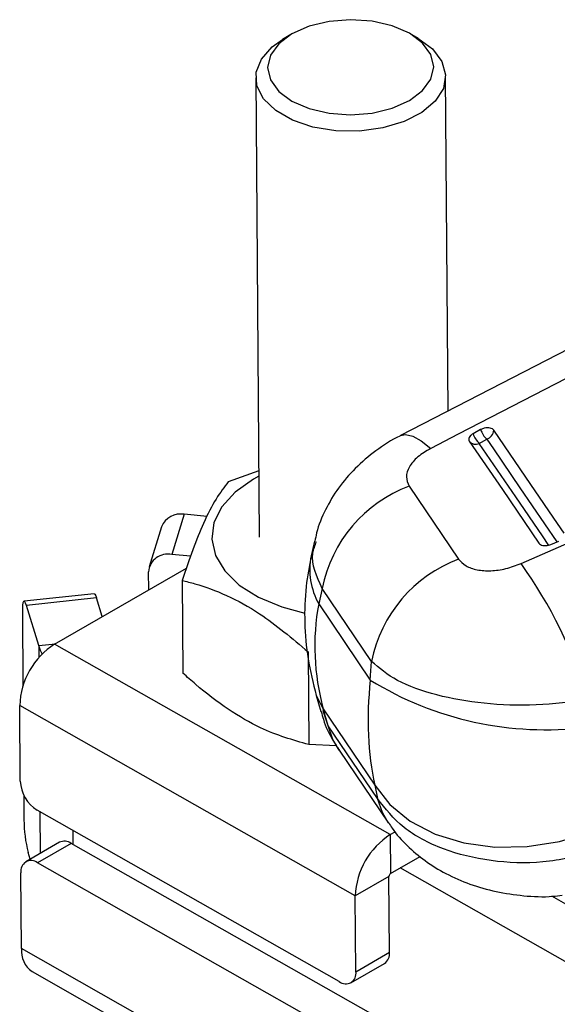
# Model space of a CAD drawing. Header units: millimetres. Extents: x 19 to 411, y 18 to 285.
# Tile 3 of 58: x 19 to 36, y 79 to 110. Entities that reach past the tile are written whole.
import ezdxf

# ---------------------------------------------------------------- set-up
doc = ezdxf.new("R2010")
doc.units = ezdxf.units.MM

msp = doc.modelspace()

# ---------------------------------------------------------------- linework, layer by layer
at = {"color": 7, "linetype": 'Continuous', "lineweight": 25}
for p, q in [((27.259272, 109.33753), (26.991875, 109.177809)), ((31.288925, 109.209637), (31.01919, 109.365382)), ((26.149359, 107.973294), (26.256873, 93.458986)), ((32.227565, 97.43757), (32.149192, 108.017738)), ((38.074803, 100.457214), (30.725389, 96.661807)), ((33.253123, 96.850722), (33.015675, 96.721797)), ((33.212417, 96.418525), (33.449862, 96.547443)), ((26.241404, 95.547297), (25.280475, 95.204901)), ((34.531486, 92.619334), (41.693158, 95.753669)), ((30.997858, 95.065717), (32.559968, 92.758783)), ((23.885803, 94.176234), (23.495057, 92.906144)), ((24.610199, 94.106729), (23.885803, 94.176234)), ((23.173515, 93.781757), (22.782773, 92.511664)), ((28.004716, 93.329313), (27.900642, 92.863349)), ((35.473642, 93.224716), (35.727307, 93.329832)), ((24.08735, 92.849314), (23.495057, 92.906144)), ((19.793691, 90.073827), (23.959208, 92.478529)), ((22.765265, 91.789283), (22.761026, 92.361993)), ((23.823468, 92.085767), (23.845161, 89.15736)), ((28.247488, 91.833757), (28.138435, 91.345493)), ((29.808562, 89.52641), (28.247488, 91.833757)), ((21.041666, 91.663608), (18.825882, 91.428985)), ((21.116084, 91.532792), (18.900303, 91.298167)), ((21.298241, 90.942386), (21.116084, 91.532792)), ((19.290884, 90.03221), (18.900303, 91.298167)), ((28.138435, 91.345493), (29.767297, 88.939194)), ((18.774638, 91.105223), (18.792067, 88.752275)), ((30.399899, 84.056207), (19.793691, 90.073827)), ((27.803742, 89.827485), (27.825434, 86.899079)), ((29.767297, 88.939194), (29.808562, 89.52641)), ((28.058082, 88.455579), (28.206021, 87.942818)), ((29.295776, 82.121758), (18.689563, 88.139378)), ((18.707332, 85.740826), (18.689563, 88.139378)), ((28.282324, 88.02854), (29.911186, 85.622251)), ((28.435604, 87.497263), (28.282324, 88.02854)), ((29.996597, 85.19181), (28.435604, 87.497263)), ((28.703095, 86.864771), (27.825434, 86.899079)), ((28.780767, 86.72339), (30.341754, 84.417953)), ((29.911186, 85.622251), (29.996597, 85.19181)), ((18.817576, 85.308624), (18.823384, 84.524585)), ((28.787789, 79.409075), (19.242199, 84.824933)), ((30.399899, 84.056207), (30.553582, 84.144926)), ((30.399899, 84.056207), (30.409011, 82.826183)), ((19.944744, 83.811228), (18.884084, 83.198922)), ((20.31516, 83.776704), (19.2545, 83.164398)), ((29.860749, 78.360846), (20.31516, 83.776704)), ((19.022536, 83.278847), (18.958158, 83.487503)), ((28.800089, 77.74854), (19.2545, 83.164398)), ((30.409011, 82.826183), (31.343002, 83.365365)), ((18.746509, 80.451718), (18.728744, 82.850265)), ((55.404944, 68.993353), (30.71395, 83.002221)), ((30.356436, 82.734064), (29.295776, 82.121758)), ((30.3742, 80.335514), (30.356436, 82.734064)), ((29.313541, 79.723208), (29.295776, 82.121758)), ((56.995934, 69.911812), (35.503135, 82.106126)), ((29.352721, 74.434097), (18.746509, 80.451718)), ((29.313541, 79.723208), (30.3742, 80.335514)), ((29.1582, 79.374554), (30.21886, 79.98686)), ((19.082982, 79.724763), (29.689194, 73.707143))]:
    msp.add_line(p, q, dxfattribs=at)
at = {"color": 8, "linetype": 'Continuous', "lineweight": 25}
for p, q in [((19.290884, 90.03221), (19.818351, 90.088063)), ((19.290884, 90.03221), (19.293741, 89.646576)), ((28.435604, 87.497263), (28.2825, 87.96261)), ((19.329824, 84.775217), (19.339556, 83.461859)), ((20.367063, 84.186721), (20.370335, 83.745398))]:
    msp.add_line(p, q, dxfattribs=at)
at = {"color": 7, "linetype": 'Continuous', "lineweight": 25, "flags": 128}
for points in [[(31.003155, 109.37456), (30.459517, 109.610604), (29.826431, 109.757543), (29.147047, 109.805355), (28.467658, 109.750788), (27.834564, 109.597559), (27.290912, 109.356105), (26.873747, 109.042891), (26.611503, 108.679252), (26.522047, 108.289975), (26.611476, 107.901589), (26.8737, 107.540556), (27.290844, 107.231488), (27.834478, 106.995442), (28.467564, 106.848503), (29.146948, 106.800691), (29.826337, 106.855258), (30.459431, 107.008487), (31.003084, 107.24994), (31.420248, 107.563155), (31.682492, 107.926793), (31.771949, 108.316071), (31.682519, 108.704457), (31.420295, 109.06549), (31.003155, 109.37456)], [(31.270596, 109.220128), (31.73148, 108.882352), (32.030119, 108.488851), (32.147742, 108.06435), (32.076958, 107.635528), (31.822222, 107.229321), (31.399532, 106.871261), (30.835449, 106.583839), (30.165417, 106.385121), (29.431541, 106.287589), (28.679925, 106.297371), (27.957803, 106.413855), (27.310544, 106.629719), (26.778822, 106.931401), (26.396041, 107.299946), (26.186257, 107.712196), (26.162649, 108.142252), (26.326706, 108.563081), (26.668111, 108.948254), (26.991875, 109.177809)], [(39.027479, 100.052663), (32.540745, 96.703259), (31.677513, 96.257555)], [(35.89058, 93.584022), (35.681279, 93.89057), (34.844075, 95.116744), (33.672125, 96.833182)], [(32.895397, 96.488007), (33.104693, 96.181486), (33.941884, 94.955374), (35.097604, 93.262762)], [(35.414586, 93.193206), (35.205294, 93.499738), (34.368115, 94.72588), (33.212417, 96.418525)], [(26.242655, 95.37851), (26.074929, 95.286496), (25.499534, 94.87977), (25.07796, 94.41579), (24.827471, 93.91355), (24.758314, 93.393606), (24.87333, 92.87725), (25.167806, 92.38562), (25.629681, 91.938845), (26.240053, 91.555213), (26.97393, 91.250434), (27.704516, 91.056135)], [(21.041666, 91.663608), (21.044507, 91.66363), (21.0666, 91.647493), (21.090767, 91.603314), (21.116084, 91.532792)], [(18.900303, 91.298167), (18.874983, 91.368691), (18.850816, 91.41287), (18.828723, 91.429007), (18.809558, 91.416481), (18.794054, 91.375775), (18.782805, 91.308452), (18.776249, 91.217098), (18.774638, 91.105223)], [(19.403929, 89.766533), (19.351313, 89.872365), (19.290884, 90.03221)], [(29.911186, 85.622251), (30.387528, 85.003177), (31.031865, 84.480024), (31.819704, 84.072679), (32.721094, 83.796623), (33.701774, 83.662354), (34.724461, 83.674972), (35.75028, 83.834003), (36.740239, 84.133397)]]:
    msp.add_lwpolyline(points, dxfattribs=at)
at = {"color": 8, "linetype": 'Continuous', "lineweight": 25, "flags": 128}
for points in [[(30.726127, 96.662505), (30.884723, 96.698145), (31.112111, 96.647545), (31.378956, 96.499245), (31.677513, 96.257555)], [(33.449862, 96.547443), (33.659157, 96.240903), (34.496338, 95.014742), (35.664504, 93.3038)], [(28.057894, 88.456231), (28.07443, 88.403539), (28.282324, 88.02854)], [(28.781476, 86.722353), (28.58975, 87.061476), (28.435604, 87.497263)], [(30.341879, 84.417776), (30.150785, 84.75592), (29.996597, 85.19181)]]:
    msp.add_lwpolyline(points, dxfattribs=at)
at = {"color": 7, "linetype": 'Continuous', "lineweight": 25}
for centre, radius, start, end in [((34.010918, 97.126856), 0.806538, 200.0213048, 225.9221985), ((33.332702, 96.86789), 0.341193, 290.0832135, 354.1616062), ((33.096547, 96.647816), 0.256905, 218.4663108, 296.8093907), ((33.773528, 96.997987), 0.806612, 200.0236677, 225.9217385), ((32.523015, 90.981571), 4.359628, 110.4773141, 168.7276902), ((23.777649, 93.531212), 0.654026, 80.4815206, 157.475421), ((23.368621, 92.309538), 0.609856, 78.034634, 175.0657805), ((34.084201, 88.674162), 4.359749, 110.4637587, 168.7271861), ((22.404496, 83.942855), 14.911243, 17.0849114, 35.5825249), ((21.090556, 88.051288), 2.402608, 122.6682599, 177.8988011), ((35.290495, 97.866854), 10.49804, 238.2565226, 277.145549), ((19.858377, 85.798895), 1.152509, 182.8880413, 237.6804738), ((23.109742, 84.554317), 4.286461, 180.3974307, 194.4112477), ((31.696762, 82.033673), 2.402602, 122.6682902, 177.8989473), ((20.099844, 83.470927), 0.373979, 54.8483301, 114.5021939), ((19.051276, 82.90749), 0.327569, 51.6547821, 190.0608417), ((30.470779, 82.729868), 0.11442, 122.6724665, 177.8983873), ((19.529019, 80.372559), 0.786504, 174.2236211, 235.4507966), ((30.015024, 80.286609), 0.36249, 304.2164853, 7.7535375), ((28.99101, 79.665983), 0.327568, 231.6550873, 10.0609157)]:
    msp.add_arc(centre, radius, start, end, dxfattribs=at)
at = {"color": 8, "linetype": 'Continuous', "lineweight": 25}
msp.add_arc((30.074607, 92.426376), 2.217447, 168.6348205, 209.1727813, dxfattribs=at)
at = {"color": 7, "linetype": 'Continuous', "lineweight": 25}
for centre, major_axis, ratio, start_param, end_param in [((40.459805, 89.617198), (12.424546, -0.938953), 0.764999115, 3.058105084, 3.407170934), ((38.309611, 92.793636), (6.216539, 10.49244), 0.56788841, 2.250982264, 2.600048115)]:
    msp.add_ellipse(centre, major_axis=major_axis, ratio=ratio, start_param=start_param, end_param=end_param, dxfattribs=at)
for points, knots in [([(33.672125, 96.833182), (33.658345, 96.848168), (33.630306, 96.878661), (33.555159, 96.904766), (33.464046, 96.911761), (33.365609, 96.897425), (33.294699, 96.872399), (33.259918, 96.854265), (33.253123, 96.850722)], [0, 0, 0, 0, 0.185507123, 0.377477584, 0.569451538, 0.761422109, 0.953387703, 1, 1, 1, 1]), ([(30.729397, 96.662618), (30.720595, 96.658596), (30.439981, 96.530386), (29.943144, 96.200151), (29.286732, 95.65259), (28.749591, 95.024724), (28.341464, 94.333648), (28.095999, 93.759761), (28.035046, 93.412254), (28.019656, 93.324512)], [0, 0, 0, 0, 0.0064615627, 0.2060003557, 0.3983073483, 0.583008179, 0.7624454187, 0.9400205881, 1, 1, 1, 1]), ([(33.015675, 96.721797), (33.012411, 96.71999), (32.981806, 96.703046), (32.930923, 96.664869), (32.885943, 96.603703), (32.870319, 96.541025), (32.887078, 96.505594), (32.895397, 96.488007)], [0, 0, 0, 0, 0.029082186, 0.272685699, 0.516293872, 0.759902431, 1, 1, 1, 1]), ([(31.677513, 96.257555), (31.534358, 96.172366), (31.247743, 96.001804), (30.981514, 95.680928), (30.870648, 95.348925), (30.954767, 95.16165), (30.997858, 95.065717)], [0, 0, 0, 0, 0.2534150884, 0.507371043, 0.7476451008, 1, 1, 1, 1]), ([(25.280475, 95.204901), (25.153255, 95.037311), (24.896054, 94.698498), (24.5167, 93.963863), (24.155432, 93.076739), (23.934797, 92.418102), (23.823468, 92.085767)], [0, 0, 0, 0, 0.2646022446, 0.5349422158, 0.765340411, 1, 1, 1, 1]), ([(35.097604, 93.262762), (35.111067, 93.24805), (35.138731, 93.217819), (35.213062, 93.191462), (35.303736, 93.18428), (35.395268, 93.196363), (35.44992, 93.216134), (35.473642, 93.224716)], [0, 0, 0, 0, 0.201076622, 0.413162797, 0.625252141, 0.837340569, 1, 1, 1, 1]), ([(27.900642, 92.863349), (27.840144, 92.542682), (27.709034, 91.847736), (27.676121, 90.755135), (27.77213, 89.596922), (27.961727, 88.840167), (28.058082, 88.455579)], [0, 0, 0, 0, 0.220482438, 0.477826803, 0.734628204, 1, 1, 1, 1]), ([(32.559968, 92.758783), (32.628549, 92.683722), (32.765773, 92.533533), (33.134686, 92.408407), (33.575857, 92.378379), (34.064613, 92.443217), (34.37363, 92.559787), (34.531486, 92.619334)], [0, 0, 0, 0, 0.197327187, 0.39483362, 0.589882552, 0.790498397, 1, 1, 1, 1]), ([(23.823468, 92.085767), (23.9572, 92.052553), (24.417683, 91.938188), (25.233112, 91.640524), (26.448234, 90.976467), (27.296139, 90.25775), (27.803742, 89.827485)], [0, 0, 0, 0, 0.103333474, 0.355813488, 0.614354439, 1, 1, 1, 1]), ([(36.657712, 88.323609), (36.111852, 88.251035), (35.031319, 88.107376), (33.345301, 88.171411), (31.822556, 88.437869), (30.543847, 88.89532), (30.053095, 89.316529), (29.808562, 89.52641)], [0, 0, 0, 0, 0.2028590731, 0.4015612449, 0.5986206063, 0.7999997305, 1, 1, 1, 1]), ([(27.825434, 86.899079), (27.319947, 87.043597), (26.484012, 87.282591), (25.268906, 87.99393), (24.45056, 88.621656), (23.979525, 89.038464), (23.845161, 89.15736)], [0, 0, 0, 0, 0.3856442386, 0.6377487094, 0.8966664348, 1, 1, 1, 1]), ([(28.220175, 87.946635), (28.24051, 87.863383), (28.318463, 87.544251), (28.513042, 87.129281), (28.722935, 86.830929), (28.793976, 86.729949)], [0, 0, 0, 0, 0.1892916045, 0.7256085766, 1, 1, 1, 1]), ([(36.867252, 83.493278), (36.32365, 83.368646), (35.247586, 83.121934), (33.561748, 83.181846), (32.034244, 83.557982), (30.746029, 84.234596), (30.245835, 84.873471), (29.996597, 85.19181)], [0, 0, 0, 0, 0.202859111, 0.40156127, 0.598620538, 0.799999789, 1, 1, 1, 1]), ([(30.35196, 84.424831), (30.386336, 84.367531), (30.544931, 84.103169), (30.929864, 83.695898), (31.496013, 83.21081), (32.163905, 82.802562), (32.91635, 82.474197), (33.745148, 82.236415), (34.626209, 82.109973), (35.334772, 82.073932), (35.734596, 82.128527), (35.836726, 82.142472)], [0, 0, 0, 0, 0.0323118, 0.149075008, 0.269763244, 0.394644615, 0.527544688, 0.664466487, 0.804344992, 0.950022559, 1, 1, 1, 1])]:
    msp.add_open_spline(points, degree=3, knots=knots, dxfattribs=at)
at = {"color": 8, "linetype": 'Continuous', "lineweight": 25}
msp.add_open_spline([(28.247488, 91.833757), (28.073436, 92.209223), (27.840077, 92.712628), (28.023203, 93.193364), (28.069744, 93.315542)], degree=3, knots=[0, 0, 0, 0, 0.745853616, 1, 1, 1, 1], dxfattribs=at)

doc.saveas('drawing.dxf')
